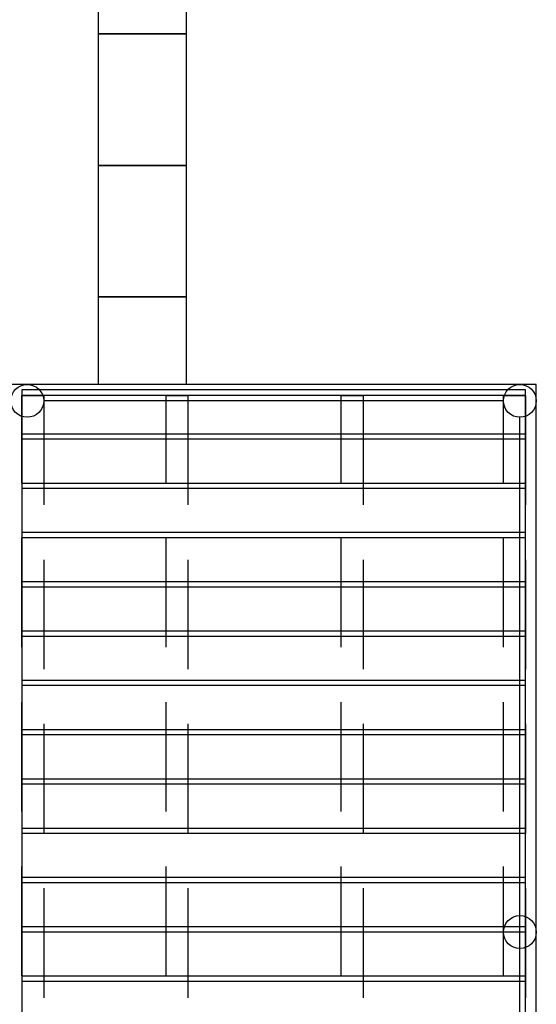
# Model space of a CAD drawing. Header units: millimetres. Extents: x -532 to 413144, y -532 to 654275.
# Tile 199 of 210: x 47373 to 49732, y 22503 to 26998. Entities that reach past the tile are written whole.
import ezdxf

# ---------------------------------------------------------------- set-up
doc = ezdxf.new("R2010")
doc.units = ezdxf.units.MM
doc.header["$LTSCALE"] = 100
doc.linetypes.add('DASHED', pattern=[0.75, 0.5, -0.25])
for name, color, linetype in [('A-0470-AFWERKING-DAK', 7, 'Continuous'), ('A-0740-INRICHTING-SANITAIR', 7, 'Continuous'), ('BL40----_AFWERKING', 1, 'Continuous')]:
    doc.layers.add(name, color=color, linetype=linetype)

msp = doc.modelspace()

# ---------------------------------------------------------------- linework, layer by layer
at = {"layer": 'A-0470-AFWERKING-DAK', "ltscale": 10}
for points in [[(48132.375, 27532.375), (48132.375, 26932.375), (47732.375, 26932.375), (47732.375, 27532.375)], [(48132.375, 26932.375), (48132.375, 26332.375), (47732.375, 26332.375), (47732.375, 26932.375)], [(48132.375, 26332.375), (48132.375, 25732.375), (47732.375, 25732.375), (47732.375, 26332.375)], [(48132.375, 25732.375), (48132.375, 25332.375), (47732.375, 25332.375), (47732.375, 25732.375)]]:
    msp.add_lwpolyline(points, close=True, dxfattribs=at)
at = {"layer": 'A-0740-INRICHTING-SANITAIR', "ltscale": 10}
for points in [[(47332.375, 25332.375), (47332.375, 20332.375), (49732.375, 20332.375), (49732.375, 25332.375)], [(47382.375, 25307.375), (47382.375, 25107.375), (49682.375, 25107.375), (49682.375, 25307.375)], [(47382.375, 25282.375), (47382.375, 20382.375), (49682.375, 20382.375), (49682.375, 25282.375)], [(47382.375, 25082.375), (47382.375, 24882.375), (49682.375, 24882.375), (49682.375, 25082.375)], [(47382.375, 24857.375), (47382.375, 24657.375), (49682.375, 24657.375), (49682.375, 24857.375)], [(47382.375, 24632.375), (47382.375, 24432.375), (49682.375, 24432.375), (49682.375, 24632.375)], [(47382.375, 24407.375), (47382.375, 24207.375), (49682.375, 24207.375), (49682.375, 24407.375)], [(47382.375, 24182.375), (47382.375, 23982.375), (49682.375, 23982.375), (49682.375, 24182.375)], [(47382.375, 23957.375), (47382.375, 23757.375), (49682.375, 23757.375), (49682.375, 23957.375)], [(47382.375, 23732.375), (47382.375, 23532.375), (49682.375, 23532.375), (49682.375, 23732.375)], [(47382.375, 23507.375), (47382.375, 23307.375), (49682.375, 23307.375), (49682.375, 23507.375)], [(47382.375, 23282.375), (47382.375, 23082.375), (49682.375, 23082.375), (49682.375, 23282.375)], [(47382.375, 23057.375), (47382.375, 22857.375), (49682.375, 22857.375), (49682.375, 23057.375)], [(47382.375, 22832.375), (47382.375, 22632.375), (49682.375, 22632.375), (49682.375, 22832.375)], [(47382.375, 22607.375), (47382.375, 22407.375), (49682.375, 22407.375), (49682.375, 22607.375)]]:
    msp.add_lwpolyline(points, close=True, dxfattribs=at)
at = {"layer": 'A-0740-INRICHTING-SANITAIR', "linetype": 'DASHED', "ltscale": 10}
for points in [[(47482.375, 25282.375), (47482.375, 20382.375), (47382.375, 20382.375), (47382.375, 25282.375)], [(48141.1875, 25282.375), (48141.1875, 20382.375), (48041.1875, 20382.375), (48041.1875, 25282.375)], [(48941.1875, 25282.375), (48941.1875, 20382.375), (48841.1875, 20382.375), (48841.1875, 25282.375)], [(49682.375, 25282.375), (49682.375, 20382.375), (49582.375, 20382.375), (49582.375, 25282.375)]]:
    msp.add_lwpolyline(points, close=True, dxfattribs=at)
at = {"layer": 'A-0740-INRICHTING-SANITAIR', "ltscale": 10}
for points in [[(49582.375, 25257.375), (47482.375, 25257.375)], [(49657.375, 20482.375), (49657.375, 25182.375)]]:
    msp.add_lwpolyline(points, dxfattribs=at)
at = {"layer": 'BL40----_AFWERKING'}
for centre in [(47407.375, 25257.375), (49657.375, 25257.375), (49657.375, 25257.375), (49657.375, 22832.375)]:
    msp.add_circle(centre, 75, dxfattribs=at)

doc.saveas('drawing.dxf')
